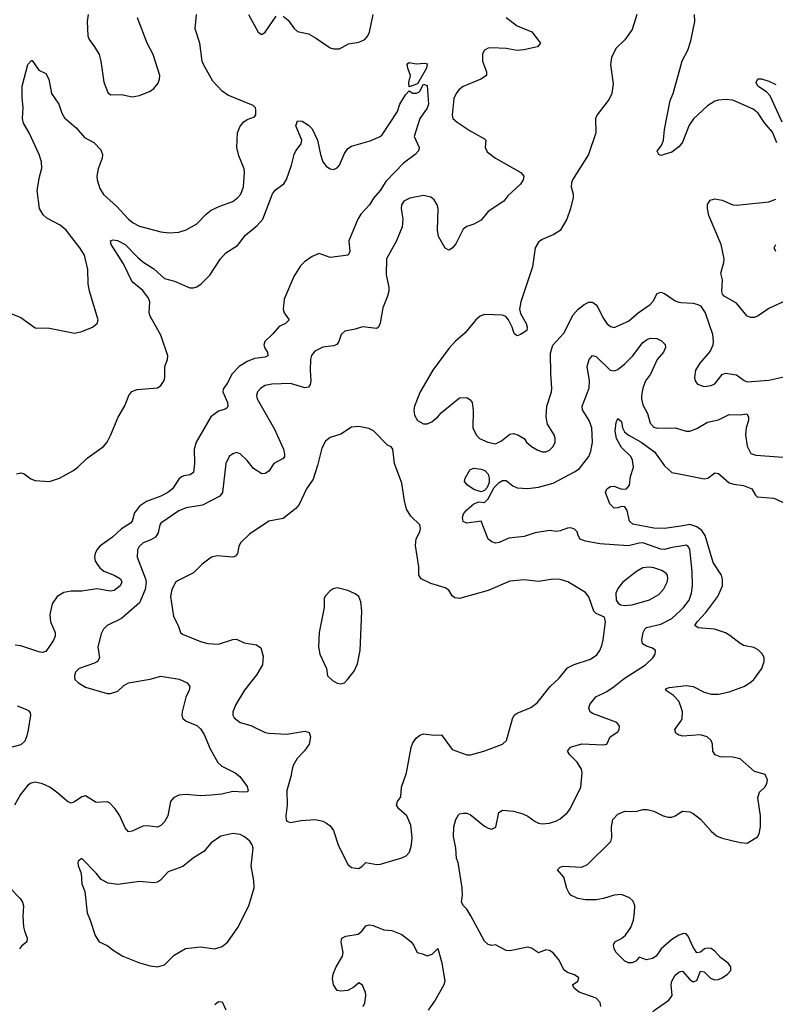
# Model space of a CAD drawing. Header units: inches. Extents: x 1449094 to 1618372, y 389908 to 534307.
# Tile 83 of 256: x 1466324 to 1470526, y 453202 to 458680. Entities that reach past the tile are written whole.
import ezdxf

# ---------------------------------------------------------------- set-up
doc = ezdxf.new("R2010")
doc.units = ezdxf.units.IN
doc.header["$MEASUREMENT"] = 0
doc.layers.add('B4465', color=7, linetype='Continuous')
doc.layers.add('B4475', color=7, linetype='Continuous')

msp = doc.modelspace()

# ---------------------------------------------------------------- linework, layer by layer
at = {"layer": 'B4465', "color": 5}
for points, elevation in [([(1466225.1, 457065.1), (1466330, 457022.4), (1466410, 456964.9), (1466490, 456963), (1466630, 456935.5), (1466670, 456944.9), (1466729.2, 456970), (1466756, 456990), (1466760.7, 457010), (1466711.8, 457170), (1466704.8, 457210), (1466702.8, 457290), (1466683.8, 457370), (1466659.3, 457410), (1466582.4, 457510), (1466550, 457537.8), (1466475.3, 457575.3), (1466454.7, 457594.7), (1466435, 457630), (1466421.8, 457730), (1466434.1, 457805.9), (1466446.8, 457853.2), (1466446, 457890), (1466432.5, 457930), (1466377.3, 458050), (1466345.2, 458105.2), (1466339.9, 458130), (1466343.9, 458190), (1466338, 458250), (1466338.3, 458310), (1466370, 458430.6), (1466390, 458454), (1466392.8, 458452.8), (1466430, 458399.1), (1466470, 458381), (1466485.5, 458350), (1466501.6, 458270), (1466541.1, 458210), (1466559.3, 458159.3), (1466574.2, 458134.2), (1466639, 458079), (1466685.2, 458025.2), (1466737.5, 457997.5), (1466775.9, 457955.9), (1466784.4, 457930), (1466783.2, 457910), (1466760.6, 457850), (1466754, 457810), (1466755.3, 457790), (1466770, 457741.3), (1466790, 457707.1), (1466862.3, 457642.3), (1466929.6, 457569.6), (1466956, 457550), (1466990, 457531.9), (1467110, 457500.3), (1467154.7, 457494.7), (1467210, 457498), (1467250, 457511.7), (1467310, 457544.6), (1467361.8, 457598.2), (1467390, 457620.3), (1467437.3, 457642.7), (1467510, 457668.2), (1467536.9, 457690), (1467553.5, 457710), (1467569.8, 457750), (1467574, 457830), (1467572, 457850), (1467542.6, 457922.6), (1467531.7, 457970), (1467535.8, 458050), (1467550, 458088.2), (1467570, 458112), (1467590, 458124.9), (1467630, 458138.8), (1467637, 458150), (1467638, 458178), (1467635.1, 458190), (1467622.9, 458202.9), (1467481.1, 458261.1), (1467450, 458281.6), (1467397.8, 458337.8), (1467346, 458430), (1467339.7, 458450), (1467326.6, 458550), (1467299.7, 458630), (1467308.2, 458710)], 640), ([(1466704.9, 458710), (1466699.1, 458670), (1466704, 458590), (1466710.7, 458570), (1466740.5, 458530), (1466765.7, 458485.7), (1466775.8, 458450), (1466791.9, 458331.9), (1466815.3, 458275.3), (1466830, 458263), (1466890, 458263.7), (1466950, 458250.3), (1466990, 458257.6), (1467050, 458282), (1467070, 458297), (1467093.8, 458326.2), (1467102.2, 458350), (1467103.5, 458370), (1467066.8, 458486.8), (1467033.1, 458550), (1466978.9, 458690)], 660), ([(1467596, 458710), (1467650, 458610.6), (1467670, 458598), (1467690, 458610.6), (1467750, 458699.1)], 640), ([(1467790, 458700.5), (1467817.7, 458677.7), (1467850, 458631), (1467870, 458614.8), (1467930, 458600.7), (1467970, 458579.1), (1468050, 458524), (1468070, 458517.3), (1468102, 458518), (1468153.4, 458546.6), (1468210, 458555.3), (1468243.7, 458570), (1468260.5, 458590), (1468269.8, 458610.2), (1468290.8, 458709.2)], 640), ([(1469755.3, 458710), (1469730, 458626.3), (1469690, 458567.3), (1469639.5, 458520.5), (1469614.6, 458470), (1469610.3, 458430.3), (1469623.9, 458323.9), (1469618, 458270), (1469602.5, 458237.5), (1469536, 458150), (1469526, 458130), (1469528, 458050), (1469486.7, 457930), (1469398.6, 457790), (1469392.2, 457772.2), (1469391.5, 457750), (1469402.2, 457710), (1469402.2, 457690), (1469388.1, 457630), (1469367.2, 457570), (1469330, 457507.1), (1469295.3, 457484.7), (1469230, 457458), (1469210, 457441.6), (1469190.3, 457410), (1469175.2, 457304.8), (1469110.4, 457110), (1469104.4, 457070), (1469110, 457044.7), (1469140.7, 456990), (1469146, 456970), (1469144.7, 456950), (1469110, 456929), (1469090, 456922), (1469084.7, 456924.7), (1469074, 456934), (1469062.7, 456970), (1469042, 457010), (1469028, 457028), (1469010, 457036.3), (1468910, 457039.7), (1468884.4, 457030), (1468860.3, 457010), (1468801.8, 456938.2), (1468748.6, 456891.4), (1468710.8, 456850), (1468622, 456730), (1468550.4, 456610), (1468519.3, 456530), (1468515.5, 456510), (1468519.9, 456479.9), (1468536, 456450), (1468570, 456430.7), (1468590, 456430.7), (1468616.6, 456443.4), (1468650, 456470.8), (1468667.8, 456492.2), (1468770, 456576), (1468810, 456577.3), (1468830, 456566), (1468840.7, 456550), (1468846, 456506), (1468844.6, 456410), (1468862, 456370), (1468881.6, 456350), (1468926.8, 456330), (1468970, 456320.8), (1469003.9, 456336.1), (1469050, 456374.6), (1469070, 456377.6), (1469094.8, 456370), (1469130, 456350.4), (1469143, 456330), (1469170, 456306), (1469204.8, 456284.8), (1469230, 456276.4), (1469250, 456276.4), (1469270, 456284.4), (1469290, 456304.9), (1469302.9, 456330), (1469302.9, 456350), (1469296.2, 456370), (1469259.7, 456430), (1469252.1, 456470), (1469256.4, 456530), (1469282.3, 456610), (1469284.4, 456630), (1469277.2, 456710), (1469275.9, 456824.1), (1469289.2, 456870), (1469350, 456936), (1469402.3, 457037.7), (1469429.7, 457070.3), (1469464.2, 457095.8), (1469490, 457108.4), (1469510, 457108.2), (1469530, 457093), (1469539.5, 457079.5), (1469570, 457018), (1469590, 456990.5), (1469610, 456972.7), (1469630, 456968.4), (1469710, 457002.6), (1469763.5, 457050), (1469830, 457095.8), (1469846.5, 457113.5), (1469870, 457157), (1469890, 457164.4), (1469910, 457157.3), (1469970, 457115.6), (1469990, 457107.6), (1470000, 457107)], 660), ([(1469030, 458692.9), (1469090, 458646.5), (1469172.9, 458612.9), (1469220.7, 458550), (1469204.7, 458530), (1469127.1, 458512.9), (1469090, 458509.7), (1469030, 458519.3), (1468950, 458523.1), (1468930, 458521.3), (1468908.9, 458511.1), (1468897.6, 458490), (1468897.4, 458450), (1468920.9, 458390), (1468919.5, 458370), (1468888.2, 458350), (1468790, 458307.9), (1468766.9, 458290), (1468750.8, 458269.2), (1468738.8, 458241.2), (1468728.4, 458148.4), (1468733.4, 458130), (1468757, 458110), (1468830, 458060.9), (1468910, 458018), (1468916.4, 458010), (1468913.1, 457970), (1468924.4, 457944.4), (1468970, 457910.3), (1469110.4, 457830), (1469128, 457810), (1469124.4, 457790), (1469110, 457765.1), (1469039.1, 457700.9), (1469016, 457670), (1468930, 457612.3), (1468890, 457564.5), (1468850, 457542.9), (1468810, 457529.6), (1468790, 457514), (1468750, 457432.3), (1468730, 457409.2), (1468710, 457397.2), (1468690, 457409), (1468653.4, 457473.4), (1468648.3, 457510), (1468651, 457630), (1468646.3, 457650), (1468630, 457677), (1468610, 457693.6), (1468570, 457702.4), (1468493.1, 457686.9), (1468460.5, 457670), (1468447, 457650), (1468445.3, 457630), (1468454.4, 457570), (1468452.1, 457527.9), (1468420.5, 457450), (1468364.9, 457350), (1468362.2, 457262.2), (1468377.1, 457190), (1468377.1, 457170), (1468370, 457142), (1468342.8, 457077.2), (1468329.1, 456990.9), (1468320.5, 456970), (1468310, 456962.4), (1468230, 456971.3), (1468190, 456958.4), (1468132.2, 456947.8), (1468112, 456928), (1468099.5, 456890), (1468087.1, 456872.9), (1468070, 456866), (1468010, 456858.3), (1467964.9, 456835.1), (1467947.8, 456812.3), (1467942, 456790), (1467939, 456730), (1467943.2, 456670), (1467940.3, 456650), (1467930, 456636.3), (1467910, 456631.8), (1467830, 456656), (1467727, 456653), (1467690, 456644.7), (1467664.9, 456630), (1467646.4, 456610), (1467641.3, 456590), (1467645.7, 456570), (1467742.1, 456402.1), (1467792, 456290), (1467797.2, 456262.8), (1467796.5, 456250), (1467790, 456239.6), (1467737.1, 456210), (1467710, 456167.6), (1467690, 456154.7), (1467670, 456154.3), (1467623.6, 456183.6), (1467590, 456227.3), (1467550, 456264.5), (1467530, 456271.6), (1467510, 456264.5), (1467490, 456249.3), (1467470.4, 456210), (1467451.5, 456050), (1467436.4, 456030), (1467340.8, 455979.2), (1467250, 455964.1), (1467210, 455946.8), (1467110, 455878.7), (1467103.1, 455870), (1467094.3, 455825.7), (1467078.8, 455801.2), (1467053.9, 455786.1), (1467010.2, 455769.8), (1466988.9, 455750), (1466978.9, 455730), (1466978.5, 455690), (1467024.6, 455570), (1467028.1, 455550), (1467022.4, 455510), (1466990, 455435.4), (1466890, 455348.3), (1466810.4, 455310), (1466790.4, 455290), (1466777.8, 455262.3), (1466758.7, 455190), (1466768.5, 455130), (1466756.4, 455110), (1466740.2, 455099.8), (1466655.5, 455070), (1466634.9, 455050), (1466628.2, 455030), (1466630.7, 455010), (1466650.6, 454990), (1466690, 454966), (1466810, 454932), (1466830, 454932), (1466870, 454943.7), (1466904.1, 454975.9), (1466929.8, 454990.2), (1467050, 455011.1), (1467110, 455027.7), (1467211.8, 455011.8), (1467255.5, 454990), (1467270.4, 454970), (1467266.4, 454950), (1467247.4, 454910), (1467227.4, 454830), (1467225.7, 454810), (1467231.8, 454791.8), (1467250, 454776.4), (1467310, 454752.7), (1467330, 454734), (1467350, 454702.6), (1467383.9, 454623.9), (1467427, 454547), (1467447.7, 454527.7), (1467523.1, 454490), (1467548.4, 454470), (1467590, 454413.4), (1467595.5, 454390), (1467590, 454383.7), (1467570, 454381.3), (1467510, 454386.6), (1467448.5, 454371.5), (1467390, 454365), (1467330, 454362.6), (1467250, 454368.9), (1467210, 454365), (1467178.9, 454350), (1467162.8, 454330), (1467148.1, 454250), (1467130, 454216.9), (1467110, 454196.3), (1467090, 454187.1), (1467034.4, 454194.4), (1467010, 454192.9), (1466950, 454165.4), (1466930, 454162.4), (1466910, 454184.5), (1466881.6, 454250), (1466855.7, 454290), (1466823.1, 454323.1), (1466810, 454328.7), (1466750, 454325.6), (1466690, 454361.5), (1466670, 454356.5), (1466630, 454328.7), (1466610, 454320.4), (1466590, 454329.7), (1466537.2, 454377.2), (1466491.2, 454410), (1466450.5, 454429.5), (1466410, 454437.4), (1466387.8, 454432.3), (1466370, 454422), (1466328.7, 454370), (1466295.5, 454310)], 640), ([(1470000, 457985.1), (1469990, 457972.3), (1469950, 457944), (1469890, 457925.2), (1469878, 457930), (1469868.7, 457948.7), (1469895.3, 457984.7), (1469904.2, 458010), (1469909.8, 458070), (1469942.4, 458230), (1469957.4, 458270), (1470000, 458423.2)], 660), ([(1466307, 456153), (1466330, 456159.1), (1466350, 456153), (1466386, 456126), (1466410, 456115.8), (1466490, 456110.3), (1466546, 456130), (1466619.5, 456170), (1466647.3, 456190), (1466700, 456240), (1466790, 456306.3), (1466810, 456328.8), (1466830, 456366.4), (1466871.4, 456468.6), (1466908.7, 456531.3), (1466931.2, 456590), (1466947.7, 456612.3), (1466977.2, 456622.7), (1467090, 456632), (1467110, 456645.7), (1467127.1, 456672.9), (1467132.1, 456690), (1467130.6, 456750), (1467147, 456790), (1467148.9, 456810), (1467110, 456925.6), (1467049.8, 457030), (1467044.1, 457050), (1467047.6, 457110), (1467040.3, 457130), (1467010, 457172.6), (1466950, 457220.9), (1466902, 457322), (1466832.3, 457430), (1466829.5, 457450.5), (1466844.7, 457455.3), (1466868.1, 457451.9), (1466910, 457430.2), (1466978.9, 457358.9), (1467010, 457332.7), (1467070, 457294.3), (1467130, 457240.7), (1467185.5, 457225.5), (1467270, 457188.8), (1467290, 457187.4), (1467310, 457194), (1467334, 457210), (1467380.8, 457259.2), (1467441.7, 457350), (1467470, 457383.7), (1467535.6, 457424.4), (1467579.3, 457480.7), (1467645.3, 457534.7), (1467676.2, 457570), (1467730, 457710.6), (1467746.2, 457733.8), (1467792.4, 457767.6), (1467808.3, 457791.7), (1467836.4, 457870), (1467851.5, 457930), (1467860.5, 457950), (1467889.7, 457990.3), (1467892.6, 458010), (1467859.8, 458090), (1467870, 458117), (1467894.8, 458114.8), (1467930, 458093.7), (1467950, 458072.4), (1467981.3, 458010), (1467996.9, 457930), (1468010.3, 457890), (1468030, 457862.6), (1468050, 457850.3), (1468070, 457846), (1468090, 457855.8), (1468102, 457870), (1468130, 457936.3), (1468150, 457963.8), (1468170, 457976.4), (1468274.1, 458005.9), (1468328.7, 458030), (1468340.2, 458039.8), (1468425.2, 458170), (1468438.4, 458210), (1468470, 458262.8), (1468490, 458284.7), (1468510, 458271.3), (1468530, 458271.3), (1468543.1, 458276.9), (1468550, 458282), (1468570, 458322), (1468590, 458314), (1468597, 458210), (1468590, 458187.3), (1468548.9, 458131.1), (1468517.3, 458030), (1468545.5, 457970), (1468542, 457950), (1468523, 457930), (1468458, 457882), (1468360.4, 457779.6), (1468329.2, 457730), (1468292.6, 457687.4), (1468269.2, 457650), (1468221.4, 457598.6), (1468204.3, 457570), (1468154.3, 457450), (1468159.5, 457390), (1468150.6, 457370), (1468050, 457357.6), (1467990, 457379.8), (1467950, 457362.2), (1467907.8, 457332.2), (1467885, 457310), (1467848.6, 457251.4), (1467795.6, 457124.4), (1467789, 457069), (1467795.6, 457050), (1467822, 457010), (1467801.6, 456990), (1467766.8, 456973.2), (1467729.6, 456930.4), (1467686.6, 456890), (1467682, 456870), (1467689, 456849), (1467701.6, 456830), (1467704.9, 456810), (1467690, 456803.4), (1467630, 456794.5), (1467590, 456779), (1467543.9, 456750), (1467506.6, 456710), (1467480.8, 456659.2), (1467455.3, 456624.8), (1467453.8, 456610), (1467479.8, 456550), (1467482.4, 456530), (1467478.6, 456521.4), (1467467.5, 456512.5), (1467430, 456502.3), (1467387.5, 456470), (1467305, 456330), (1467294, 456290), (1467296.2, 456210), (1467290, 456161.6), (1467272.1, 456147.9), (1467237.2, 456142.8), (1467223.8, 456136.2), (1467210, 456123.9), (1467173.4, 456070), (1467148.3, 456050), (1467110.1, 456029.9), (1467030, 455999), (1466990, 455973.4), (1466963.5, 455936.5), (1466949.2, 455890.8), (1466941.3, 455878.7), (1466890, 455846.9), (1466839.5, 455800.5), (1466770, 455750.7), (1466753, 455730), (1466743.8, 455710), (1466741.1, 455690), (1466744.7, 455670), (1466754.7, 455650), (1466769.3, 455630), (1466791.7, 455611.7), (1466850, 455589.3), (1466884.6, 455570), (1466892.3, 455550), (1466882.3, 455530), (1466850, 455505), (1466830, 455499.8), (1466753.2, 455513.2), (1466670, 455501.3), (1466610, 455501.1), (1466570, 455494), (1466531.8, 455470), (1466504.5, 455430), (1466492.4, 455370), (1466496.5, 455330), (1466520.7, 455270), (1466521.6, 455250), (1466510, 455224.7), (1466470, 455165.1), (1466450, 455159.8), (1466430, 455162.2), (1466330, 455196.5), (1466299.1, 455200.9)], 620), ([(1470000, 455751.4), (1469950, 455744), (1469910, 455732), (1469890, 455733.5), (1469790, 455769.3), (1469770, 455768.2), (1469710, 455752.3), (1469550, 455763.5), (1469470, 455778.5), (1469441.6, 455790), (1469429.6, 455810), (1469425.1, 455830), (1469410, 455845.1), (1469390, 455853.5), (1469370, 455852), (1469330, 455836.1), (1469310, 455832.9), (1469270, 455837.2), (1469190, 455825.8), (1469130, 455805), (1469045.2, 455794.8), (1468990, 455771.6), (1468970, 455767.6), (1468950, 455774.5), (1468929.5, 455790), (1468890, 455889.3), (1468810, 455879.8), (1468790, 455888.3), (1468786, 455910), (1468791.9, 455930), (1468810, 455953.6), (1468850, 455987.1), (1468876.7, 455996.7), (1468910, 455993.4), (1468930, 456014.9), (1468962.9, 456077.1), (1468990, 456104.8), (1469010, 456117.1), (1469030, 456116.3), (1469066.4, 456086.4), (1469090, 456075.3), (1469150, 456072.4), (1469210, 456079.8), (1469290, 456100.8), (1469414, 456166), (1469437.4, 456182.6), (1469489.9, 456250.1), (1469501, 456279), (1469509.9, 456330), (1469506.1, 456410), (1469490.9, 456450.9), (1469453.6, 456510), (1469451.6, 456530), (1469490.7, 456630), (1469493.6, 456670), (1469480.8, 456750), (1469490.8, 456789.2), (1469510, 456812), (1469530, 456806), (1469607.6, 456730), (1469630, 456725.8), (1469650, 456733.5), (1469690, 456764.6), (1469732.1, 456807.9), (1469790, 456883.2), (1469810, 456899.6), (1469830, 456907.7), (1469866.8, 456906.8), (1469894.2, 456894.2), (1469913.1, 456873.1), (1469915.8, 456855.8), (1469904.2, 456830), (1469870.1, 456789.9), (1469831.4, 456708.6), (1469804.7, 456670), (1469790.2, 456630), (1469782.8, 456590), (1469782.2, 456570), (1469790, 456538), (1469816.2, 456490), (1469830, 456434.9), (1469850, 456413.6), (1469870, 456407), (1469968.6, 456408.6), (1470000, 456399.9)], 640), ([(1470000, 455862.9), (1469910, 455849.1), (1469850, 455851.8), (1469734.2, 455874.2), (1469716.3, 455890), (1469702.3, 455950), (1469690, 455969.7), (1469670, 455971.3), (1469650, 455963.7), (1469630, 455962.4), (1469605.9, 455985.9), (1469581.1, 456050), (1469589.7, 456070), (1469610, 456082.4), (1469630, 456084.1), (1469670, 456067.3), (1469698.5, 456070), (1469715, 456090), (1469720.7, 456139.3), (1469736.8, 456190), (1469731.6, 456230), (1469722, 456250), (1469670, 456300.4), (1469642.9, 456350), (1469634.8, 456390), (1469641.8, 456438.2), (1469650, 456462), (1469670, 456444), (1469676.9, 456410), (1469687.2, 456387.2), (1469708.5, 456370), (1469780.6, 456330), (1469855.1, 456275.2), (1469910, 456198.4), (1469950, 456161.2), (1470000, 456151.1)], 620), ([(1469555.8, 453190), (1469551.7, 453211.7), (1469530, 453235.6), (1469436, 453270), (1469408.7, 453290), (1469398, 453310), (1469428, 453330), (1469433.2, 453350), (1469410, 453365.2), (1469370, 453378), (1469351.3, 453391.3), (1469323, 453450), (1469290, 453488.2), (1469270, 453501.1), (1469250, 453504.2), (1469210, 453487.6), (1469170, 453514), (1469150, 453519.7), (1469050, 453499.7), (1469030, 453501.6), (1468970, 453532), (1468950, 453529.2), (1468930, 453535.1), (1468910, 453554), (1468834, 453694), (1468810.8, 453730.8), (1468791.8, 453750), (1468782, 453770), (1468787.6, 453810), (1468785.6, 453850), (1468762, 453990), (1468754, 454014), (1468749.4, 454070), (1468735.8, 454135.8), (1468738, 454190), (1468749.8, 454230.2), (1468764.7, 454255.2), (1468770, 454262), (1468790, 454264.9), (1468810, 454265.5), (1468830, 454257.1), (1468910, 454193.4), (1468930, 454181.7), (1468950, 454177), (1468971.9, 454188.1), (1468988, 454270), (1469010, 454282.3), (1469070, 454276), (1469122.5, 454262.5), (1469149.4, 454249.4), (1469190, 454218.3), (1469210, 454209.1), (1469230, 454206.5), (1469270, 454210.2), (1469310, 454223.6), (1469330, 454234.6), (1469371.2, 454270), (1469385.1, 454290), (1469444, 454410), (1469452.7, 454490), (1469448.2, 454510), (1469423.7, 454550), (1469383.5, 454590), (1469369.8, 454610.2), (1469387.3, 454632.7), (1469450, 454651.1), (1469570, 454644.9), (1469588.7, 454650), (1469608, 454690), (1469650, 454718), (1469657.2, 454730), (1469659.3, 454750), (1469645.2, 454770), (1469510, 454820.5), (1469497.6, 454830), (1469489.8, 454849.8), (1469495.4, 454870), (1469527.7, 454912.3), (1469590, 454943.2), (1469630, 454969.3), (1469685.4, 455014.6), (1469803.5, 455090), (1469846, 455130), (1469858.7, 455150), (1469859.5, 455170), (1469843.8, 455183.8), (1469810, 455193.7), (1469788.2, 455208.2), (1469784.6, 455230), (1469791.6, 455270), (1469800.4, 455290), (1469810, 455297.8), (1469890, 455316.4), (1469950, 455348.9), (1470000, 455395.2)], 640), ([(1470000, 454858.3), (1469989.3, 454889.3), (1469959.3, 454919.3), (1469915.1, 454950), (1469921.7, 454958.3), (1469935.3, 454964.7), (1470000, 454972.8)], 620), ([(1466310, 454863.2), (1466362.8, 454842.8), (1466375.1, 454835.1), (1466383, 454823), (1466384.6, 454810), (1466371.4, 454728.6), (1466364.9, 454695.1), (1466353.2, 454666.8), (1466330, 454645.2), (1466230, 454619.2)], 620), ([(1470000, 454697), (1469990, 454699.3), (1469973, 454710), (1469968.2, 454730), (1470000, 454777)], 620), ([(1470000, 453590), (1469990, 453586.6), (1469950, 453563), (1469892.4, 453510), (1469863.1, 453470), (1469843.9, 453456.1), (1469809.7, 453449.7), (1469770, 453464), (1469750, 453441.2), (1469730, 453432.7), (1469710, 453432.7), (1469690, 453442), (1469641.6, 453490), (1469629.7, 453510), (1469626.5, 453533.5), (1469633.2, 453550), (1469670, 453568.4), (1469693.5, 453586.5), (1469723, 453630), (1469738, 453670), (1469743.6, 453710), (1469744.5, 453750), (1469735.6, 453775.6), (1469714.5, 453794.5), (1469670, 453812.6), (1469630, 453809.7), (1469570, 453789.7), (1469530, 453783.1), (1469470, 453783.1), (1469429, 453790), (1469389, 453810), (1469380.1, 453820.1), (1469366.8, 453846.8), (1469349.5, 453909.5), (1469315.3, 453950), (1469330, 453964.7), (1469346, 453970), (1469450, 453964.4), (1469481, 453979), (1469611.8, 454108.2), (1469618, 454130), (1469614.7, 454190), (1469622.4, 454230), (1469650, 454259.1), (1469690, 454276.4), (1469750, 454274.9), (1469790, 454286), (1469814, 454286), (1469850, 454276.5), (1469903.1, 454250), (1469930, 454242.8), (1469950, 454243.3), (1469969.6, 454250), (1470000, 454270.6)], 620), ([(1466270.3, 453850), (1466326.4, 453790), (1466340.4, 453770), (1466346.4, 453750), (1466341.6, 453690), (1466346.4, 453633.6), (1466350.3, 453610), (1466365.3, 453570), (1466364.9, 453550), (1466334, 453526), (1466323, 453510)], 640), ([(1468234, 453190), (1468242.9, 453210), (1468249.6, 453250), (1468247.5, 453267.5), (1468230, 453309), (1468210, 453321.2), (1468182.4, 453297.6), (1468150, 453278), (1468110, 453274.5), (1468090, 453279.3), (1468069.7, 453309.7), (1468064.6, 453344.6), (1468067.1, 453370), (1468084.4, 453410), (1468119.3, 453470), (1468122.4, 453490), (1468112.9, 453547.1), (1468115.3, 453570), (1468138.6, 453581.4), (1468207, 453593), (1468229.5, 453610.5), (1468250, 453638.8), (1468270, 453644), (1468290, 453640.7), (1468350, 453616.3), (1468393.2, 453613.2), (1468450, 453590.8), (1468501, 453550), (1468516, 453530), (1468534, 453490), (1468563.5, 453483.5), (1468590, 453471), (1468618.6, 453481.4), (1468650, 453512), (1468672.1, 453432.1), (1468688.2, 453330), (1468682.4, 453310), (1468635.6, 453224.4), (1468595.8, 453170)], 640), ([(1470000, 452706.5), (1469952.7, 452752.7), (1469926.9, 452766.9), (1469890, 452778.9), (1469874, 452790), (1469872.8, 452810), (1469891.2, 452870), (1469878.2, 452918.2), (1469863.5, 452950), (1469850, 452967.6), (1469810, 452993.6), (1469794.9, 453014.9), (1469799.5, 453040.5), (1469829.6, 453090), (1469836.4, 453150), (1469854.8, 453170), (1469934.9, 453225.1), (1469952.4, 453250), (1469947.6, 453310), (1469951.1, 453330), (1469970, 453363.8), (1469990, 453381.6), (1470000, 453383.5)], 620), ([(1467410, 453201.1), (1467430, 453217.1), (1467450, 453216.3), (1467470, 453170.6)], 640)]:
    msp.add_lwpolyline(points, dxfattribs=dict(at, elevation=elevation))
for points, elevation in [([(1468530, 458435.5), (1468578, 458438), (1468590, 458434), (1468586, 458410), (1468536.8, 458323.2), (1468490, 458306), (1468487.6, 458330), (1468498.4, 458370), (1468482, 458410), (1468479.3, 458430), (1468483.3, 458436.7), (1468490, 458442.8)], 620), ([(1468210, 456417.6), (1468170, 456413.3), (1468110, 456373.3), (1468050, 456355.1), (1468024.3, 456335.7), (1468003.6, 456296.4), (1467980.9, 456199.1), (1467955.5, 456124.5), (1467919, 456070), (1467877.6, 455982.4), (1467860.2, 455959.8), (1467790, 455904.8), (1467709.3, 455890.7), (1467602.4, 455817.6), (1467552.4, 455770), (1467543.1, 455750), (1467534.9, 455710), (1467523.8, 455696.2), (1467510, 455689.6), (1467422.3, 455697.7), (1467390.3, 455689.7), (1467339.1, 455650), (1467290, 455602.4), (1467201.1, 455558.9), (1467190, 455549.6), (1467170.2, 455510), (1467162.3, 455470), (1467179, 455359), (1467206, 455310), (1467219.1, 455270), (1467230, 455260.5), (1467330, 455220.4), (1467370, 455210.3), (1467430, 455206.4), (1467510, 455232), (1467530, 455234), (1467573, 455213), (1467641.5, 455201.5), (1467665.7, 455185.7), (1467679, 455139), (1467674.4, 455090), (1467643.4, 455036.6), (1467574.3, 454950), (1467525.7, 454870), (1467510.3, 454830), (1467510.4, 454810), (1467516.2, 454796.2), (1467550, 454770.3), (1467610, 454752.9), (1467690, 454714.6), (1467710.2, 454710.2), (1467810, 454705.6), (1467910, 454721.7), (1467934.1, 454714.1), (1467942, 454690), (1467934.3, 454650), (1467907.5, 454612.5), (1467867.6, 454570), (1467844.2, 454530), (1467838.7, 454510), (1467832, 454470), (1467809.2, 454390.8), (1467811.3, 454310), (1467803.6, 454250), (1467805.3, 454230), (1467810, 454220.7), (1467830, 454212.7), (1467890, 454223.7), (1467970, 454230.4), (1468010, 454220.5), (1468031, 454210), (1468050, 454194.8), (1468068.5, 454168.5), (1468095.3, 454090), (1468150, 453979.1), (1468170, 453963.7), (1468210, 453958.3), (1468229.6, 453970), (1468249.8, 453990.2), (1468310, 453980.2), (1468330, 453981.8), (1468450, 454016.5), (1468472.8, 454027.2), (1468491.6, 454048.4), (1468502.3, 454090), (1468506.6, 454130), (1468499.5, 454199.5), (1468476.8, 454250), (1468433, 454290), (1468419.6, 454310), (1468426, 454330), (1468444.2, 454355.8), (1468447.2, 454410), (1468476.1, 454490), (1468501, 454630), (1468510, 454656.3), (1468530, 454683), (1468550, 454699.1), (1468570, 454707.3), (1468630, 454698.8), (1468670, 454700.7), (1468730, 454620.4), (1468810, 454589.2), (1468830.4, 454590.4), (1468905.2, 454610), (1469009.3, 454650), (1469031.8, 454670), (1469064.2, 454790), (1469074.5, 454810), (1469090, 454822.4), (1469166.3, 454853.7), (1469201.4, 454878.6), (1469274.7, 454970), (1469324.2, 455015.8), (1469370, 455073.7), (1469407, 455093), (1469498, 455122), (1469533.3, 455146.7), (1469549.8, 455170.2), (1469561.6, 455198.4), (1469569.8, 455230.2), (1469582, 455330), (1469575.8, 455355.8), (1469530, 455376.2), (1469517.6, 455390), (1469489, 455469), (1469470, 455493), (1469372.3, 455552.3), (1469330, 455565.1), (1469290, 455567.1), (1469210, 455554.3), (1469130, 455562.9), (1469050, 455555.6), (1468930, 455503.7), (1468770, 455459.7), (1468744, 455464), (1468730, 455475.1), (1468710, 455505.2), (1468690, 455518.4), (1468610, 455543), (1468556, 455570), (1468543.7, 455590), (1468544.5, 455635.5), (1468525.4, 455754.6), (1468530, 455792), (1468549.3, 455830.7), (1468553.2, 455850), (1468549.3, 455870), (1468498.7, 455918.7), (1468476.1, 455956.1), (1468464, 456004), (1468450, 456102), (1468407.8, 456210), (1468399.3, 456290), (1468390, 456304), (1468370, 456313.2), (1468292.4, 456392.4), (1468265.3, 456405.3)], 660), ([(1468890, 456053.3), (1468850, 456067.1), (1468814, 456090), (1468798.4, 456110), (1468801.6, 456130), (1468830, 456177.1), (1468850, 456185.7), (1468890, 456179.3), (1468911.5, 456171.5), (1468930, 456151.5), (1468935.9, 456130), (1468935.3, 456104.7), (1468923.5, 456076.5), (1468910, 456060.7)], 640), ([(1469825.5, 455634.5), (1469790, 455630.8), (1469754, 455610), (1469678, 455550), (1469650, 455515.1), (1469639.5, 455490), (1469641.6, 455450), (1469653.1, 455433.1), (1469664.9, 455424.9), (1469690, 455420.7), (1469730, 455424.8), (1469827.3, 455452.7), (1469878.4, 455481.6), (1469906.5, 455513.5), (1469925, 455550), (1469929, 455570), (1469926, 455590), (1469919.2, 455599.2), (1469895.8, 455615.8), (1469850, 455630.6)], 660), ([(1468090, 455519), (1468067.1, 455512.9), (1468050, 455502), (1468024.5, 455475.5), (1468018, 455462), (1468017.1, 455410), (1467990.4, 455270.4), (1467985.7, 455190), (1467993, 455150), (1468030.4, 455070.4), (1468035.5, 455030), (1468063.1, 455003.1), (1468090, 454988.4), (1468110, 454984.9), (1468130, 454990.4), (1468147.8, 455010), (1468183.7, 455056.3), (1468202.9, 455097.1), (1468218.5, 455170), (1468227.8, 455390), (1468221.1, 455441.1), (1468209.6, 455470), (1468190, 455486), (1468150, 455503.6)], 680), ([(1467510, 454152.8), (1467443.2, 454136.8), (1467390, 454100.7), (1467348.1, 454051.9), (1467290, 454016.9), (1467231, 453969), (1467150, 453939.6), (1467107.8, 453892.2), (1467090, 453882), (1467070, 453878.3), (1466990, 453885.1), (1466870, 453868), (1466816.3, 453876.3), (1466777.2, 453897.2), (1466750, 453932.3), (1466670, 454014), (1466650, 453998), (1466646.8, 453990), (1466650, 453974), (1466665.5, 453930), (1466670, 453872), (1466686, 453830), (1466699.3, 453710), (1466717.1, 453670), (1466744.9, 453584.9), (1466766.8, 453550), (1466811.3, 453530), (1466850, 453498.8), (1466898, 453470), (1466990, 453432.7), (1467050, 453415.8), (1467090, 453410.3), (1467130, 453420.9), (1467183.8, 453476.2), (1467247, 453513), (1467330, 453520.8), (1467410, 453510.2), (1467450, 453523.1), (1467481.3, 453550), (1467537.6, 453630), (1467599.3, 453750), (1467628, 453850), (1467626.3, 453890), (1467611.2, 453970), (1467622.9, 454070), (1467617, 454090), (1467603.7, 454110), (1467574.3, 454134.3), (1467550, 454146)], 660)]:
    msp.add_lwpolyline(points, close=True, dxfattribs=dict(at, elevation=elevation))
at = {"layer": 'B4475', "color": 5}
for points, elevation in [([(1470000, 458423.2), (1470008, 458452), (1470039.6, 458510), (1470057, 458563), (1470078.3, 458670), (1470076.9, 458710)], 660), ([(1470565.1, 458110), (1470496.9, 458256.9), (1470478, 458278), (1470429.6, 458310), (1470419.3, 458330), (1470429.6, 458350.4), (1470450, 458350.3), (1470490, 458338.9), (1470530, 458320.3)], 640), ([(1470534.7, 457994.7), (1470510, 458053.5), (1470465.9, 458105.9), (1470430, 458159.8), (1470403.2, 458183.2), (1470290, 458233.3), (1470250, 458236.4), (1470210, 458232.8), (1470190, 458227.4), (1470150, 458201.5), (1470072, 458128), (1470046.9, 458093.1), (1470010, 457998), (1470000, 457985.1)], 660), ([(1470690, 457165.4), (1470490, 457073.6), (1470430, 457032.4), (1470410, 457023.1), (1470390, 457023.1), (1470370, 457031.5), (1470310, 457102.4), (1470242.3, 457142.3), (1470232.8, 457152.8), (1470228.1, 457168.1), (1470232.3, 457232.3), (1470223.7, 457270), (1470240.5, 457330), (1470241.3, 457350), (1470224.7, 457430), (1470157.4, 457590), (1470148.5, 457630), (1470148.5, 457651.5), (1470163.1, 457676.9), (1470190, 457683.7), (1470230, 457675.6), (1470290, 457650.3), (1470310, 457647.7), (1470490, 457667.2), (1470530, 457681.7)], 660), ([(1470529.7, 457389.7), (1470519.5, 457410), (1470529.4, 457430)], 640), ([(1470000, 457107), (1470070, 457102.6), (1470095.6, 457095.6), (1470110, 457088.2), (1470137, 457050), (1470176.9, 456930), (1470180.7, 456890), (1470178, 456870), (1470163.2, 456836.8), (1470105.7, 456770), (1470082, 456730), (1470077.6, 456690), (1470081.3, 456670), (1470093, 456653), (1470130, 456640.2), (1470170, 456644), (1470190, 456654), (1470230, 456705.7), (1470250, 456713.8), (1470310, 456704.2), (1470352.5, 456672.5), (1470370, 456665.5), (1470490, 456675.2), (1470590, 456697.2)], 660), ([(1470000, 456399.9), (1470030, 456391.6), (1470050, 456391.6), (1470090, 456405.2), (1470150, 456440.7), (1470210, 456453.6), (1470270, 456483.2), (1470330, 456482.3), (1470368, 456488), (1470378, 456470), (1470377.7, 456450), (1470364, 456410), (1470359.7, 456370), (1470370, 456306.8), (1470390, 456266), (1470417.2, 456257.2), (1470570, 456245.5)], 640), ([(1470000, 456151.1), (1470130, 456124.9), (1470150.8, 456129.2), (1470190, 456158.4), (1470210, 456155.3), (1470270, 456103), (1470295.2, 456095.2), (1470348.5, 456088.5), (1470396.3, 456070), (1470415.2, 456035.2), (1470425.3, 456025.3), (1470517.8, 456017.8), (1470586.9, 455986.9)], 620), ([(1470000, 454972.8), (1470030, 454976.5), (1470070, 454970.2), (1470130, 454939.2), (1470170, 454928.2), (1470210, 454928.3), (1470270, 454941.1), (1470351.5, 454970), (1470385.4, 454990), (1470407.4, 455010), (1470450.6, 455070), (1470463.9, 455110), (1470463.5, 455130), (1470454.3, 455150), (1470430, 455174.3), (1470406.6, 455186.6), (1470350, 455198.7), (1470330, 455208.6), (1470274.1, 455254.1), (1470248.4, 455268.4), (1470188.6, 455288.6), (1470097.2, 455297.2), (1470078.9, 455310), (1470090.9, 455330), (1470139, 455381), (1470206.5, 455470), (1470233.5, 455530), (1470232.2, 455567.8), (1470226.4, 455590), (1470180.7, 455660.7), (1470136.2, 455810), (1470117.6, 455837.6), (1470090, 455859.1), (1470050, 455870.6), (1470000, 455862.9)], 620), ([(1470000, 455395.2), (1470015.9, 455410), (1470046.3, 455450), (1470061, 455490), (1470064.9, 455530), (1470063.6, 455610), (1470050, 455734), (1470040.9, 455750), (1470030, 455755.8), (1470000, 455751.4)], 640), ([(1470000, 454777), (1470008.8, 454790), (1470009.8, 454830), (1470000, 454858.3)], 620), ([(1470000, 454270.6), (1470010, 454277.4), (1470050, 454273.7), (1470070, 454263.7), (1470110, 454231.5), (1470170, 454164.4), (1470199.4, 454139.4), (1470230, 454126), (1470330, 454102.4), (1470370, 454099.1), (1470426.5, 454133.5), (1470436.4, 454150), (1470443.1, 454190), (1470443.1, 454250), (1470428.4, 454351.6), (1470438.5, 454381.5), (1470467.3, 454410), (1470479.7, 454430), (1470482.4, 454450), (1470470, 454481.2), (1470410, 454496.9), (1470330, 454566.9), (1470290, 454576.4), (1470218.8, 454578.8), (1470191.8, 454590), (1470178.9, 454610), (1470177.4, 454650), (1470169.8, 454669.8), (1470147.3, 454690), (1470110, 454701.6), (1470010, 454694.6), (1470000, 454697)], 620), ([(1470000, 453383.5), (1470010, 453385.5), (1470050, 453339.5), (1470070, 453327.7), (1470090, 453334), (1470110, 453386), (1470130, 453382), (1470166.5, 453346.5), (1470190, 453337.6), (1470210, 453340.2), (1470230, 453349.2), (1470259.7, 453370), (1470278, 453390), (1470278.3, 453410), (1470264.7, 453430), (1470221.5, 453461.5), (1470190, 453498), (1470170, 453511.6), (1470150, 453514), (1470132, 453510), (1470110, 453492.7), (1470090, 453489), (1470070, 453519.3), (1470041.1, 453581.1), (1470030, 453594), (1470015.1, 453595.1), (1470000, 453590)], 620)]:
    msp.add_lwpolyline(points, dxfattribs=dict(at, elevation=elevation))

doc.saveas('drawing.dxf')
